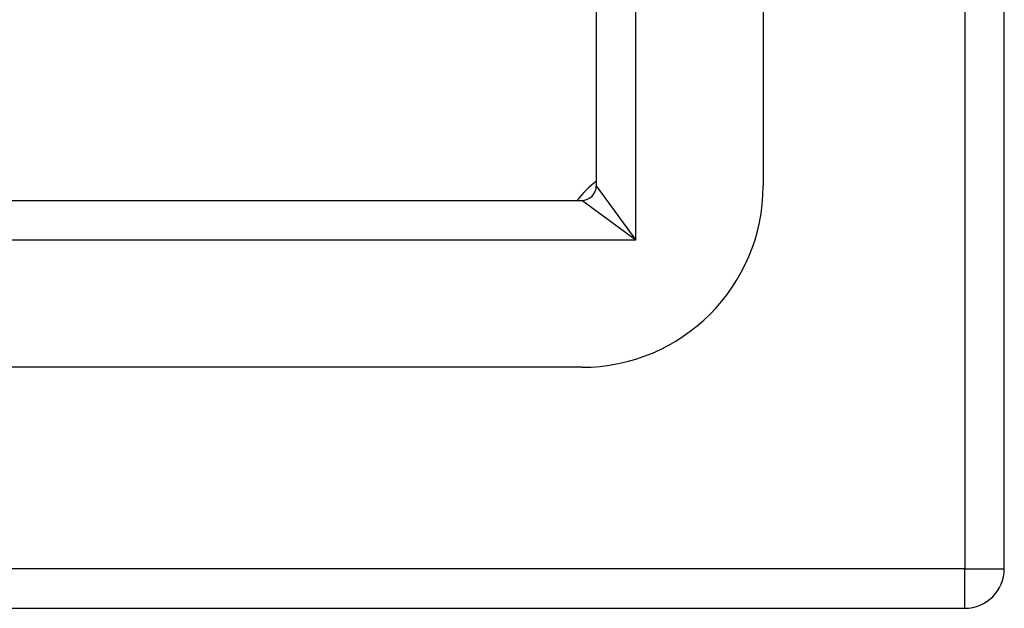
# Model space of a CAD drawing. Header units: inches. Extents: x 7.3 to 107, y 7.4 to 69.5.
# Tile 14 of 53: x 63.1 to 65.2, y 28.9 to 30.1. Entities that reach past the tile are written whole.
import ezdxf

# ---------------------------------------------------------------- set-up
doc = ezdxf.new("R2010")
doc.units = ezdxf.units.IN
doc.header["$LTSCALE"] = 6.835203
doc.header["$MEASUREMENT"] = 0
doc.layers.add('Visible Edges(ANSI)', color=7, linetype='Continuous', lineweight=25)
doc.layers.add('Visible Tangent Edges(ANSI)', color=7, linetype='Continuous', lineweight=25)

msp = doc.modelspace()

# ---------------------------------------------------------------- linework, layer by layer
at = {"layer": 'Visible Edges(ANSI)'}
for p, q in [((65.1969, 28.9395), (65.1969, 48.9648)), ((64.3223, 48.1437), (64.3223, 29.7606)), ((64.6801, 48.1437), (64.6801, 29.7606)), ((49.9468, 29.7293), (64.291, 29.7293)), ((64.291, 29.3715), (49.9468, 29.3715)), ((49.1258, 28.8547), (65.1121, 28.8547))]:
    msp.add_line(p, q, dxfattribs=at)
for centre, radius, start, end in [((64.4396, 29.612), 0.1969, 126.5553, 143.4447), ((64.291, 29.7606), 0.0313, 270, 0), ((64.291, 29.7606), 0.3891, 270, 0), ((65.1121, 28.9395), 0.0848, 270, 0)]:
    msp.add_arc(centre, radius, start, end, dxfattribs=at)
at = {"layer": 'Visible Tangent Edges(ANSI)'}
for p, q in [((65.1121, 48.9648), (65.1121, 28.9395)), ((64.4071, 29.6444), (64.4071, 48.2598)), ((64.3223, 29.7606), (64.4071, 29.6444)), ((64.4071, 29.6444), (64.291, 29.7293)), ((64.4071, 29.6444), (49.8307, 29.6444)), ((65.1121, 28.9395), (49.1258, 28.9395)), ((65.1121, 28.9395), (65.1969, 28.9395)), ((65.1121, 28.8547), (65.1121, 28.9395))]:
    msp.add_line(p, q, dxfattribs=at)

doc.saveas('drawing.dxf')
